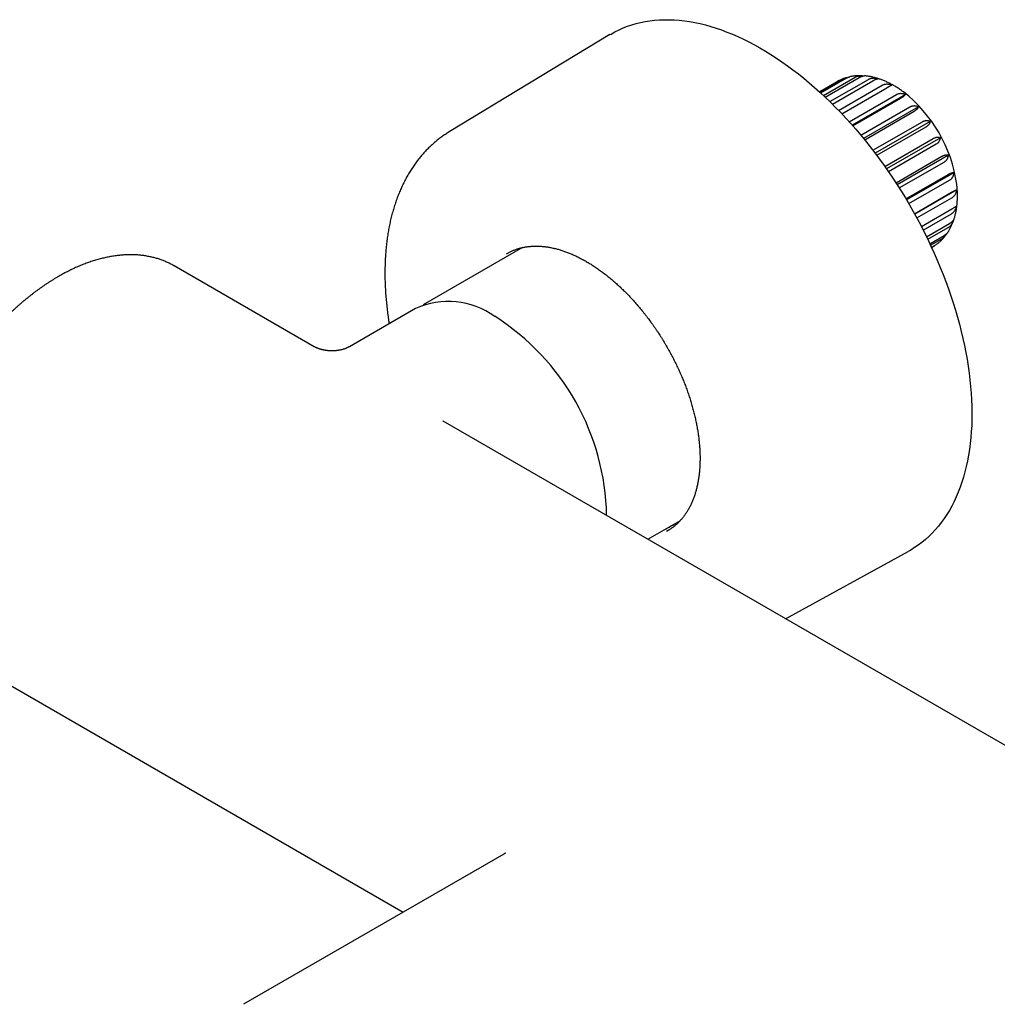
# Model space of a CAD drawing. Header units: millimetres. Extents: x 8 to 892, y 12 to 497.
# Tile 18 of 23: x 624 to 731, y 192 to 300. Entities that reach past the tile are written whole.
import ezdxf

# ---------------------------------------------------------------- set-up
doc = ezdxf.new("R2010")
doc.units = ezdxf.units.MM

msp = doc.modelspace()

# ---------------------------------------------------------------- linework, layer by layer
at = {"color": 7, "linetype": 'Continuous', "lineweight": 30}
for p, q in [((688.31, 298.01), (670.82, 287.43)), ((713.02, 292.88), (711.13, 291.79)), ((711.19, 291.73), (713.71, 293.18)), ((711.28, 291.66), (714.1, 293.29)), ((711.57, 291.38), (715.01, 293.37)), ((711.76, 291.2), (715.46, 293.34)), ((712.27, 290.72), (716.46, 293.14)), ((712.54, 290.44), (716.93, 292.98)), ((713.22, 289.76), (717.98, 292.5)), ((713.57, 289.39), (718.47, 292.22)), ((714.37, 288.52), (719.51, 291.49)), ((720.5, 291.51), (714.7, 288.16)), ((714.77, 288.08), (719.99, 291.1)), ((715.64, 287.06), (720.99, 290.14)), ((721.91, 290.16), (715.93, 286.71)), ((716.06, 286.55), (721.44, 289.66)), ((723.2, 288.56), (717.2, 285.1)), ((716.96, 285.41), (722.35, 288.53)), ((717.37, 284.87), (722.74, 287.97)), ((718.25, 283.66), (723.52, 286.7)), ((724.3, 286.78), (718.44, 283.39)), ((718.65, 283.09), (723.85, 286.1)), ((719.47, 281.87), (724.47, 284.76)), ((725.18, 284.89), (719.6, 281.66)), ((719.82, 281.31), (724.71, 284.13)), ((720.55, 280.12), (725.14, 282.77)), ((725.78, 282.97), (720.63, 280)), ((720.87, 279.6), (725.29, 282.15)), ((726.09, 281.11), (721.51, 278.47)), ((721.48, 278.51), (725.51, 280.84)), ((721.74, 278.04), (725.56, 280.25)), ((722.23, 277.11), (725.56, 279.03)), ((722.43, 276.73), (725.51, 278.5)), ((722.79, 276), (725.29, 277.44)), ((722.93, 275.72), (725.14, 276.99)), ((723.16, 275.23), (724.71, 276.13)), ((723.24, 275.07), (724.47, 275.78)), ((725.1, 276.46), (725.11, 276.49)), ((678.8, 274.82), (667.98, 268.58)), ((723.34, 274.86), (723.85, 275.16)), ((723.35, 274.83), (723.52, 274.93)), ((723.35, 274.83), (723.42, 274.87)), ((656.09, 264.02), (640.86, 272.81)), ((667.14, 268.18), (659.94, 264.02)), ((656.1, 264.02), (656.09, 264.02)), ((659.94, 264.02), (659.95, 264.02)), ((670.14, 255.91), (670.13, 255.92)), ((762.2, 202.77), (670.14, 255.91)), ((692.44, 243.04), (695.98, 245.08)), ((695.36, 244.72), (695.42, 244.73)), ((707.45, 234.37), (720.81, 241.72)), ((616.62, 230.81), (665.79, 202.42)), ((676.76, 208.75), (648.41, 192.38))]:
    msp.add_line(p, q, dxfattribs=at)
at = {"color": 7, "linetype": 'Continuous', "lineweight": 30, "flags": 128}
for points in [[(688.31, 298.01), (688.43, 298.08), (688.86, 298.32), (689.3, 298.54), (689.75, 298.74), (690.21, 298.92), (690.68, 299.08), (691.16, 299.22), (691.65, 299.34), (692.15, 299.44), (692.66, 299.52), (693.17, 299.58), (693.7, 299.62), (694.23, 299.64), (694.77, 299.64), (695.31, 299.62), (695.86, 299.58), (696.42, 299.52), (696.98, 299.43), (697.55, 299.33), (698.13, 299.21), (698.71, 299.07), (699.29, 298.91), (699.87, 298.72), (700.46, 298.52), (701.06, 298.3), (701.65, 298.06), (702.25, 297.8), (702.85, 297.52), (703.45, 297.22), (704.05, 296.91), (704.65, 296.57), (705.25, 296.22), (705.85, 295.85), (706.45, 295.46), (707.05, 295.05), (707.65, 294.63), (708.25, 294.19), (708.84, 293.73), (709.43, 293.26), (710.02, 292.77), (710.6, 292.26), (711.18, 291.74), (711.76, 291.21), (712.33, 290.66), (712.89, 290.09), (713.45, 289.52), (714.01, 288.93), (714.55, 288.32), (715.09, 287.7), (715.63, 287.08), (716.15, 286.44), (716.67, 285.78), (717.18, 285.12), (717.68, 284.45), (718.18, 283.76), (718.66, 283.07), (719.14, 282.37), (719.6, 281.66), (720.05, 280.94), (720.5, 280.22), (720.93, 279.49), (721.35, 278.75), (721.76, 278), (722.16, 277.25), (722.55, 276.5), (722.92, 275.74), (723.28, 274.97), (723.63, 274.21), (723.97, 273.44), (724.29, 272.66), (724.6, 271.89)], [(677.04, 274.12), (677.11, 274.16), (677.26, 274.25)], [(724.6, 271.89), (724.9, 271.11), (725.18, 270.34), (725.45, 269.56), (725.71, 268.78), (725.95, 268.01), (726.17, 267.23), (726.38, 266.46), (726.58, 265.69), (726.76, 264.92), (726.92, 264.16), (727.08, 263.4), (727.21, 262.65), (727.33, 261.9), (727.44, 261.15), (727.52, 260.41), (727.6, 259.68), (727.66, 258.96), (727.7, 258.24), (727.72, 257.53), (727.73, 256.83), (727.73, 256.14), (727.71, 255.45), (727.67, 254.78), (727.62, 254.12), (727.55, 253.47), (727.47, 252.83), (727.37, 252.2), (727.25, 251.59), (727.12, 250.98), (726.98, 250.39), (726.82, 249.82), (726.64, 249.25), (726.45, 248.7), (726.25, 248.17), (726.03, 247.65), (725.79, 247.15), (725.54, 246.66), (725.28, 246.19), (725, 245.73), (724.71, 245.29), (724.4, 244.87), (724.08, 244.46), (723.75, 244.08), (723.41, 243.71), (723.05, 243.35), (722.68, 243.02), (722.3, 242.7), (721.9, 242.41), (721.5, 242.13), (721.08, 241.87), (720.81, 241.72)], [(694.37, 244.15), (694.48, 244.21), (694.61, 244.28), (694.75, 244.36), (694.88, 244.43), (695.02, 244.51), (695.15, 244.58), (695.29, 244.65), (695.42, 244.73)], [(694.7, 244.02), (694.64, 243.99), (694.49, 243.9)]]:
    msp.add_lwpolyline(points, dxfattribs=at)
at = {"color": 7, "linetype": 'Continuous', "lineweight": 30}
for centre, radius, start, end in [((710.71, 279.54), 15.53, 8.0473, 51.9768), ((670.71, 260.26), 8.68, 54.4092, 114.2803), ((661.66, 245.13), 26.3, 1.0867, 57.5657)]:
    msp.add_arc(centre, radius, start, end, dxfattribs=at)
for points, knots in [([(713.99, 293.3), (713.98, 293.3), (713.93, 293.29), (713.82, 293.25), (713.67, 293.19), (713.53, 293.14), (713.39, 293.07), (713.25, 293), (713.13, 292.94), (713.05, 292.9), (713.02, 292.88)], [0, 0, 0, 0, 0.016372, 0.16535, 0.313799, 0.461794, 0.609408, 0.756717, 0.903798, 1, 1, 1, 1]), ([(713.71, 293.18), (713.74, 293.2), (713.8, 293.23), (713.91, 293.28), (714.02, 293.32), (714.14, 293.35), (714.23, 293.36), (714.27, 293.37), (714.27, 293.37)], [0, 0, 0, 0, 0.196673, 0.394954, 0.598212, 0.803129, 0.999771, 1, 1, 1, 1]), ([(714.1, 293.29), (714.13, 293.3), (714.19, 293.34), (714.29, 293.38), (714.37, 293.41), (714.42, 293.42), (714.45, 293.42)], [0, 0, 0, 0, 0.257199, 0.516499, 0.782309, 1, 1, 1, 1]), ([(715.8, 293.54), (715.78, 293.54), (715.7, 293.54), (715.57, 293.54), (715.4, 293.54), (715.23, 293.53), (715.07, 293.52), (714.91, 293.5), (714.75, 293.48), (714.59, 293.46), (714.49, 293.43), (714.45, 293.42)], [0, 0, 0, 0, 0.044372, 0.168099, 0.291009, 0.413111, 0.534423, 0.654969, 0.774778, 0.893887, 1, 1, 1, 1]), ([(715.01, 293.37), (715.04, 293.38), (715.11, 293.42), (715.21, 293.46), (715.33, 293.49), (715.45, 293.52), (715.57, 293.53), (715.69, 293.54), (715.82, 293.54), (715.92, 293.53), (715.97, 293.52), (715.98, 293.52)], [0, 0, 0, 0, 0.119623, 0.240222, 0.36385, 0.488487, 0.60809, 0.728492, 0.851217, 0.974662, 1, 1, 1, 1]), ([(715.46, 293.34), (715.49, 293.36), (715.55, 293.39), (715.64, 293.43), (715.72, 293.47), (715.8, 293.5), (715.88, 293.51), (715.95, 293.52), (716, 293.53), (716.02, 293.52), (716.03, 293.52)], [0, 0, 0, 0, 0.132317, 0.265714, 0.402461, 0.540323, 0.672619, 0.805798, 0.941546, 1, 1, 1, 1]), ([(720.28, 291.77), (720.23, 291.8), (720.13, 291.88), (719.97, 291.99), (719.8, 292.11), (719.62, 292.22), (719.45, 292.33), (719.28, 292.44), (719.1, 292.54), (718.92, 292.63), (718.75, 292.72), (718.57, 292.81), (718.39, 292.89), (718.21, 292.97), (718.03, 293.04), (717.85, 293.11), (717.67, 293.18), (717.5, 293.23), (717.32, 293.29), (717.14, 293.34), (716.96, 293.38), (716.78, 293.42), (716.61, 293.45), (716.43, 293.48), (716.26, 293.5), (716.12, 293.52), (716.05, 293.52), (716.03, 293.52)], [0, 0, 0, 0, 0.034576, 0.076506, 0.118471, 0.160466, 0.202485, 0.244521, 0.286566, 0.328607, 0.370632, 0.412629, 0.454583, 0.49648, 0.538303, 0.580034, 0.621655, 0.663148, 0.704495, 0.745677, 0.786677, 0.827478, 0.868065, 0.908426, 0.948548, 0.988423, 1, 1, 1, 1]), ([(716.46, 293.14), (716.49, 293.15), (716.55, 293.19), (716.66, 293.23), (716.77, 293.26), (716.89, 293.28), (717, 293.29), (717.12, 293.29), (717.25, 293.28), (717.36, 293.26), (717.46, 293.24), (717.52, 293.22), (717.55, 293.21)], [0, 0, 0, 0, 0.104304, 0.20946, 0.317256, 0.425932, 0.530219, 0.635203, 0.742212, 0.849849, 0.924835, 1, 1, 1, 1]), ([(716.93, 292.98), (716.96, 293), (717.03, 293.03), (717.11, 293.08), (717.19, 293.12), (717.27, 293.15), (717.34, 293.18), (717.4, 293.2), (717.45, 293.21), (717.49, 293.21), (717.52, 293.22), (717.54, 293.22), (717.55, 293.21)], [0, 0, 0, 0, 0.104304, 0.20946, 0.317256, 0.425932, 0.530219, 0.635203, 0.742212, 0.849849, 0.924835, 1, 1, 1, 1]), ([(717.98, 292.5), (718, 292.51), (718.04, 292.54), (718.13, 292.57), (718.23, 292.61), (718.32, 292.62), (718.42, 292.64), (718.51, 292.64), (718.63, 292.63), (718.74, 292.62), (718.85, 292.6), (718.94, 292.57), (719, 292.55), (719.02, 292.54)], [0, 0, 0, 0, 0.052111, 0.156838, 0.263309, 0.371543, 0.425947, 0.530232, 0.635212, 0.742219, 0.849853, 0.924837, 1, 1, 1, 1]), ([(718.47, 292.22), (718.48, 292.23), (718.53, 292.26), (718.6, 292.3), (718.68, 292.35), (718.75, 292.38), (718.8, 292.41), (718.85, 292.44), (718.91, 292.47), (718.95, 292.5), (718.98, 292.52), (719.01, 292.53), (719.02, 292.54), (719.02, 292.54)], [0, 0, 0, 0, 0.0521109, 0.1568376, 0.2633087, 0.3715433, 0.425947, 0.5302317, 0.6352123, 0.7422188, 0.8498528, 0.9248373, 1, 1, 1, 1]), ([(719.51, 291.49), (719.55, 291.51), (719.61, 291.54), (719.71, 291.58), (719.81, 291.6), (719.92, 291.62), (720.03, 291.62), (720.14, 291.61), (720.24, 291.59), (720.34, 291.57), (720.43, 291.54), (720.48, 291.52), (720.5, 291.51)], [0, 0, 0, 0, 0.104304, 0.20946, 0.317256, 0.425932, 0.530219, 0.635203, 0.742212, 0.849849, 0.924835, 1, 1, 1, 1]), ([(719.99, 291.1), (720.02, 291.12), (720.08, 291.15), (720.16, 291.2), (720.24, 291.25), (720.31, 291.3), (720.36, 291.35), (720.41, 291.39), (720.45, 291.43), (720.47, 291.46), (720.49, 291.49), (720.5, 291.5), (720.5, 291.51)], [0, 0, 0, 0, 0.104304, 0.20946, 0.317256, 0.425932, 0.530219, 0.635203, 0.742212, 0.849849, 0.924835, 1, 1, 1, 1]), ([(720.99, 290.14), (721.02, 290.16), (721.09, 290.2), (721.18, 290.23), (721.28, 290.26), (721.39, 290.27), (721.49, 290.28), (721.59, 290.27), (721.68, 290.25), (721.77, 290.22), (721.85, 290.19), (721.89, 290.17), (721.91, 290.16)], [0, 0, 0, 0, 0.104304, 0.20946, 0.317256, 0.425932, 0.530219, 0.635203, 0.742212, 0.849849, 0.924835, 1, 1, 1, 1]), ([(721.44, 289.66), (721.47, 289.68), (721.53, 289.71), (721.61, 289.77), (721.68, 289.83), (721.75, 289.88), (721.8, 289.94), (721.84, 289.99), (721.87, 290.04), (721.9, 290.09), (721.91, 290.13), (721.91, 290.15), (721.91, 290.16)], [0, 0, 0, 0, 0.104304, 0.20946, 0.317256, 0.425932, 0.530219, 0.635203, 0.742212, 0.849849, 0.924835, 1, 1, 1, 1]), ([(722.35, 288.53), (722.38, 288.54), (722.44, 288.58), (722.54, 288.61), (722.63, 288.64), (722.73, 288.66), (722.82, 288.66), (722.91, 288.66), (723, 288.64), (723.08, 288.62), (723.14, 288.59), (723.18, 288.57), (723.2, 288.56)], [0, 0, 0, 0, 0.104304, 0.20946, 0.317256, 0.425932, 0.530219, 0.635203, 0.742212, 0.849849, 0.924835, 1, 1, 1, 1]), ([(722.74, 287.97), (722.77, 287.99), (722.83, 288.02), (722.91, 288.08), (722.99, 288.14), (723.05, 288.21), (723.1, 288.27), (723.14, 288.34), (723.17, 288.4), (723.19, 288.46), (723.2, 288.52), (723.2, 288.55), (723.2, 288.56)], [0, 0, 0, 0, 0.104304, 0.20946, 0.317256, 0.425932, 0.530219, 0.635203, 0.742212, 0.849849, 0.924835, 1, 1, 1, 1]), ([(670.83, 287.43), (670.82, 287.43), (670.74, 287.38), (670.59, 287.29), (670.39, 287.15), (670.19, 287.02), (669.99, 286.87), (669.79, 286.73), (669.59, 286.58), (669.4, 286.42), (669.21, 286.26), (669.03, 286.1), (668.84, 285.93), (668.66, 285.76), (668.48, 285.59), (668.31, 285.41), (668.14, 285.23), (667.97, 285.04), (667.8, 284.85), (667.64, 284.65), (667.48, 284.45), (667.32, 284.25), (667.16, 284.04), (667.01, 283.83), (666.87, 283.62), (666.72, 283.4), (666.58, 283.18), (666.44, 282.95), (666.31, 282.72), (666.17, 282.48), (666.05, 282.25), (665.92, 282.01), (665.8, 281.76), (665.68, 281.51), (665.57, 281.26), (665.45, 281.01), (665.35, 280.75), (665.24, 280.48), (665.14, 280.22), (665.04, 279.95), (664.95, 279.68), (664.86, 279.4), (664.77, 279.12), (664.69, 278.84), (664.61, 278.56), (664.54, 278.27), (664.46, 277.98), (664.39, 277.69), (664.33, 277.39), (664.27, 277.09), (664.21, 276.79), (664.16, 276.49), (664.11, 276.18), (664.06, 275.87), (664.02, 275.56), (663.98, 275.25), (663.95, 274.93), (663.92, 274.61), (663.89, 274.29), (663.87, 273.97), (663.85, 273.64), (663.83, 273.31), (663.82, 272.98), (663.81, 272.65), (663.8, 272.32), (663.8, 271.98), (663.81, 271.65), (663.81, 271.31), (663.82, 270.97), (663.84, 270.63), (663.85, 270.28), (663.87, 269.94), (663.9, 269.59), (663.93, 269.24), (663.96, 268.89), (664, 268.54), (664.03, 268.19), (664.08, 267.84), (664.12, 267.48), (664.17, 267.13), (664.22, 266.81), (664.25, 266.6), (664.27, 266.52)], [0, 0, 0, 0, 0.001373, 0.013548, 0.025724, 0.037902, 0.050085, 0.062274, 0.07447, 0.086675, 0.098891, 0.111118, 0.123358, 0.135613, 0.147883, 0.16017, 0.172474, 0.184797, 0.197139, 0.209502, 0.221885, 0.234289, 0.246716, 0.259164, 0.271635, 0.284129, 0.296645, 0.309184, 0.321746, 0.33433, 0.346936, 0.359563, 0.372212, 0.384882, 0.397571, 0.41028, 0.423008, 0.435754, 0.448518, 0.461298, 0.474094, 0.486904, 0.499729, 0.512567, 0.525417, 0.538279, 0.551152, 0.564035, 0.576926, 0.589826, 0.602734, 0.615649, 0.628569, 0.641496, 0.654427, 0.667362, 0.680301, 0.693243, 0.706188, 0.719135, 0.732084, 0.745033, 0.757984, 0.770935, 0.783886, 0.796837, 0.809787, 0.822736, 0.835685, 0.848632, 0.861577, 0.874521, 0.887463, 0.900403, 0.913341, 0.926277, 0.939211, 0.952142, 0.965071, 0.977997, 0.990921, 1, 1, 1, 1]), ([(723.52, 286.7), (723.55, 286.72), (723.62, 286.75), (723.71, 286.79), (723.8, 286.82), (723.89, 286.84), (723.98, 286.85), (724.06, 286.85), (724.14, 286.84), (724.2, 286.82), (724.26, 286.8), (724.29, 286.79), (724.3, 286.78)], [0, 0, 0, 0, 0.104304, 0.20946, 0.317256, 0.425932, 0.530219, 0.635203, 0.742212, 0.849849, 0.924835, 1, 1, 1, 1]), ([(723.85, 286.1), (723.88, 286.12), (723.94, 286.15), (724.02, 286.21), (724.09, 286.28), (724.15, 286.35), (724.2, 286.43), (724.24, 286.5), (724.27, 286.58), (724.29, 286.65), (724.3, 286.72), (724.3, 286.76), (724.3, 286.78)], [0, 0, 0, 0, 0.104304, 0.20946, 0.317256, 0.425932, 0.530219, 0.635203, 0.742212, 0.849849, 0.924835, 1, 1, 1, 1]), ([(724.47, 284.76), (724.5, 284.77), (724.56, 284.81), (724.65, 284.85), (724.74, 284.88), (724.82, 284.91), (724.9, 284.92), (724.97, 284.93), (725.04, 284.92), (725.09, 284.92), (725.14, 284.9), (725.17, 284.89), (725.18, 284.89)], [0, 0, 0, 0, 0.104304, 0.20946, 0.317256, 0.425932, 0.530219, 0.635203, 0.742212, 0.849849, 0.924835, 1, 1, 1, 1]), ([(724.71, 284.13), (724.74, 284.15), (724.8, 284.19), (724.88, 284.25), (724.96, 284.32), (725.02, 284.4), (725.07, 284.48), (725.11, 284.57), (725.14, 284.66), (725.16, 284.74), (725.17, 284.82), (725.18, 284.86), (725.18, 284.89)], [0, 0, 0, 0, 0.104304, 0.20946, 0.317256, 0.425932, 0.530219, 0.635203, 0.742212, 0.849849, 0.924835, 1, 1, 1, 1]), ([(725.14, 282.77), (725.17, 282.79), (725.23, 282.82), (725.32, 282.87), (725.4, 282.91), (725.48, 282.94), (725.55, 282.96), (725.61, 282.97), (725.67, 282.98), (725.72, 282.98), (725.75, 282.98), (725.77, 282.97), (725.78, 282.97)], [0, 0, 0, 0, 0.104304, 0.20946, 0.317256, 0.425932, 0.530219, 0.635203, 0.742212, 0.849849, 0.924835, 1, 1, 1, 1]), ([(725.29, 282.15), (725.32, 282.17), (725.38, 282.21), (725.46, 282.27), (725.54, 282.35), (725.6, 282.43), (725.66, 282.52), (725.7, 282.62), (725.74, 282.72), (725.76, 282.81), (725.77, 282.89), (725.78, 282.94), (725.78, 282.97)], [0, 0, 0, 0, 0.104304, 0.20946, 0.317256, 0.425932, 0.530219, 0.635203, 0.742212, 0.849849, 0.924835, 1, 1, 1, 1]), ([(725.51, 280.84), (725.54, 280.85), (725.6, 280.89), (725.69, 280.94), (725.77, 280.98), (725.84, 281.01), (725.9, 281.04), (725.96, 281.07), (726.01, 281.09), (726.04, 281.1), (726.07, 281.11), (726.08, 281.11), (726.09, 281.11)], [0, 0, 0, 0, 0.104728, 0.209459, 0.317691, 0.425931, 0.530562, 0.635202, 0.74252, 0.849848, 0.924835, 1, 1, 1, 1]), ([(725.56, 280.25), (725.59, 280.27), (725.65, 280.3), (725.73, 280.37), (725.81, 280.45), (725.88, 280.54), (725.94, 280.63), (725.99, 280.73), (726.03, 280.84), (726.06, 280.94), (726.08, 281.03), (726.09, 281.09), (726.09, 281.11)], [0, 0, 0, 0, 0.104728, 0.209459, 0.317691, 0.425931, 0.530562, 0.635202, 0.74252, 0.849848, 0.924835, 1, 1, 1, 1]), ([(725.78, 277.88), (725.79, 277.91), (725.82, 278), (725.86, 278.14), (725.91, 278.32), (725.95, 278.5), (725.99, 278.68), (726.03, 278.86), (726.06, 279.05), (726.09, 279.24), (726.11, 279.43), (726.13, 279.62), (726.14, 279.81), (726.15, 280.01), (726.16, 280.21), (726.16, 280.41), (726.16, 280.61), (726.16, 280.82), (726.15, 281.02), (726.13, 281.23), (726.12, 281.43), (726.1, 281.59), (726.09, 281.69), (726.09, 281.71)], [0, 0, 0, 0, 0.026412, 0.075353, 0.124557, 0.174006, 0.223685, 0.273572, 0.323649, 0.373895, 0.424287, 0.474806, 0.52543, 0.57614, 0.626918, 0.677746, 0.728608, 0.77949, 0.830377, 0.881257, 0.93212, 0.982958, 1, 1, 1, 1]), ([(725.51, 278.5), (725.54, 278.52), (725.6, 278.56), (725.69, 278.63), (725.77, 278.71), (725.84, 278.8), (725.9, 278.9), (725.96, 279), (726.01, 279.11), (726.04, 279.22), (726.07, 279.31), (726.08, 279.37), (726.09, 279.4)], [0, 0, 0, 0, 0.104728, 0.209459, 0.317691, 0.425931, 0.530562, 0.635202, 0.74252, 0.849848, 0.924835, 1, 1, 1, 1]), ([(725.56, 279.03), (725.59, 279.05), (725.65, 279.09), (725.73, 279.14), (725.81, 279.18), (725.88, 279.23), (725.94, 279.27), (725.99, 279.3), (726.03, 279.34), (726.06, 279.36), (726.08, 279.38), (726.09, 279.39), (726.09, 279.4)], [0, 0, 0, 0, 0.104728, 0.209459, 0.317691, 0.425931, 0.530562, 0.635202, 0.74252, 0.849848, 0.924835, 1, 1, 1, 1]), ([(725.11, 276.49), (725.13, 276.51), (725.18, 276.59), (725.26, 276.72), (725.34, 276.86), (725.42, 277.01), (725.49, 277.16), (725.56, 277.32), (725.63, 277.47), (725.69, 277.64), (725.73, 277.75), (725.75, 277.81), (725.75, 277.81)], [0, 0, 0, 0, 0.072124, 0.185178, 0.298711, 0.412964, 0.52795, 0.643676, 0.760141, 0.877339, 0.995256, 1, 1, 1, 1]), ([(725.14, 276.99), (725.17, 277.01), (725.23, 277.05), (725.32, 277.12), (725.4, 277.2), (725.48, 277.29), (725.55, 277.39), (725.61, 277.49), (725.67, 277.61), (725.72, 277.71), (725.75, 277.8), (725.77, 277.85), (725.77, 277.87)], [0, 0, 0, 0, 0.107266, 0.215408, 0.326265, 0.438026, 0.545275, 0.653239, 0.763287, 0.87398, 0.951096, 1, 1, 1, 1]), ([(725.29, 277.44), (725.32, 277.46), (725.38, 277.49), (725.46, 277.55), (725.54, 277.6), (725.6, 277.65), (725.66, 277.7), (725.7, 277.75), (725.74, 277.8), (725.76, 277.84), (725.77, 277.86), (725.78, 277.88), (725.78, 277.88)], [0, 0, 0, 0, 0.109671, 0.220237, 0.33358, 0.447847, 0.557501, 0.667886, 0.780401, 0.893576, 0.972421, 1, 1, 1, 1]), ([(724, 275.26), (724.02, 275.28), (724.08, 275.32), (724.18, 275.41), (724.3, 275.51), (724.41, 275.62), (724.52, 275.73), (724.63, 275.85), (724.73, 275.97), (724.82, 276.07), (724.87, 276.14), (724.89, 276.17)], [0, 0, 0, 0, 0.060349, 0.18264, 0.30521, 0.428122, 0.551436, 0.675208, 0.799496, 0.924352, 1, 1, 1, 1]), ([(724.47, 275.78), (724.5, 275.8), (724.56, 275.84), (724.65, 275.91), (724.74, 275.99), (724.82, 276.08), (724.9, 276.18), (724.97, 276.27), (725, 276.34), (725.02, 276.37)], [0, 0, 0, 0, 0.1453629, 0.2919134, 0.4421433, 0.593599, 0.7389391, 0.885249, 1, 1, 1, 1]), ([(724.71, 276.13), (724.74, 276.15), (724.8, 276.18), (724.88, 276.24), (724.95, 276.29), (725, 276.34), (725.04, 276.38), (725.07, 276.42), (725.09, 276.45), (725.1, 276.46)], [0, 0, 0, 0, 0.1636698, 0.3285506, 0.4971717, 0.6670389, 0.7632749, 0.8597194, 1, 1, 1, 1]), ([(677.25, 274.25), (677.29, 274.26), (677.37, 274.31), (677.51, 274.38), (677.66, 274.45), (677.81, 274.52), (677.97, 274.58), (678.13, 274.64), (678.29, 274.69), (678.45, 274.74), (678.62, 274.78), (678.79, 274.82), (678.95, 274.86), (679.13, 274.89), (679.3, 274.91), (679.47, 274.94), (679.65, 274.95), (679.83, 274.97), (680.01, 274.98), (680.19, 274.98), (680.37, 274.98), (680.56, 274.97), (680.74, 274.96), (680.93, 274.95), (681.12, 274.93), (681.31, 274.91), (681.5, 274.88), (681.7, 274.85), (681.89, 274.81), (682.09, 274.77), (682.28, 274.73), (682.48, 274.68), (682.68, 274.63), (682.88, 274.57), (683.08, 274.51), (683.28, 274.44), (683.48, 274.37), (683.68, 274.29), (683.89, 274.21), (684.09, 274.13), (684.29, 274.04), (684.5, 273.95), (684.7, 273.85), (684.91, 273.75), (685.12, 273.64), (685.32, 273.53), (685.53, 273.42), (685.74, 273.3), (685.94, 273.18), (686.15, 273.06), (686.36, 272.93), (686.56, 272.79), (686.77, 272.66), (686.98, 272.51), (687.18, 272.37), (687.39, 272.22), (687.59, 272.07), (687.8, 271.91), (688, 271.75), (688.2, 271.59), (688.41, 271.42), (688.61, 271.25), (688.81, 271.08), (689.01, 270.9), (689.21, 270.72), (689.41, 270.53), (689.61, 270.34), (689.8, 270.15), (690, 269.96), (690.2, 269.76), (690.39, 269.56), (690.58, 269.36), (690.77, 269.15), (690.96, 268.94), (691.15, 268.73), (691.33, 268.52), (691.52, 268.3), (691.7, 268.08), (691.88, 267.86), (692.06, 267.63), (692.24, 267.4), (692.42, 267.17), (692.59, 266.94), (692.76, 266.71), (692.94, 266.47), (693.1, 266.23), (693.27, 265.99), (693.43, 265.75), (693.6, 265.5), (693.76, 265.26), (693.91, 265.01), (694.07, 264.76), (694.22, 264.51), (694.37, 264.25), (694.52, 264), (694.67, 263.74), (694.81, 263.48), (694.95, 263.22), (695.09, 262.96), (695.22, 262.7), (695.36, 262.44), (695.49, 262.18), (695.61, 261.91), (695.74, 261.65), (695.86, 261.38), (695.98, 261.12), (696.09, 260.85), (696.21, 260.58), (696.32, 260.32), (696.42, 260.05), (696.53, 259.78), (696.63, 259.51), (696.72, 259.24), (696.82, 258.97), (696.91, 258.7), (697, 258.44), (697.08, 258.17), (697.17, 257.9), (697.24, 257.63), (697.32, 257.36), (697.39, 257.1), (697.46, 256.83), (697.53, 256.56), (697.59, 256.3), (697.65, 256.04), (697.7, 255.77), (697.76, 255.51), (697.8, 255.25), (697.85, 254.99), (697.89, 254.73), (697.93, 254.47), (697.96, 254.22), (698, 253.96), (698.02, 253.71), (698.05, 253.46), (698.07, 253.21), (698.09, 252.96), (698.1, 252.71), (698.11, 252.47), (698.12, 252.22), (698.13, 251.98), (698.13, 251.74), (698.12, 251.51), (698.12, 251.27), (698.11, 251.04), (698.09, 250.81), (698.08, 250.58), (698.06, 250.36), (698.03, 250.13), (698.01, 249.91), (697.97, 249.7), (697.94, 249.48), (697.9, 249.27), (697.86, 249.06), (697.82, 248.85), (697.77, 248.65), (697.72, 248.45), (697.67, 248.25), (697.61, 248.06), (697.55, 247.87), (697.49, 247.68), (697.42, 247.49), (697.35, 247.31), (697.27, 247.13), (697.2, 246.96), (697.12, 246.79), (697.04, 246.62), (696.95, 246.46), (696.86, 246.3), (696.77, 246.14), (696.67, 245.98), (696.57, 245.84), (696.47, 245.69), (696.37, 245.55), (696.26, 245.41), (696.15, 245.27), (696.04, 245.14), (695.92, 245.01), (695.8, 244.89), (695.68, 244.77), (695.56, 244.66), (695.43, 244.55), (695.3, 244.44), (695.17, 244.34), (695.03, 244.24), (694.89, 244.14), (694.78, 244.07), (694.72, 244.03), (694.7, 244.02)], [0, 0, 0, 0, 0.003921, 0.00941, 0.014898, 0.020384, 0.025868, 0.031349, 0.036827, 0.042302, 0.047773, 0.053239, 0.058701, 0.064158, 0.06961, 0.075057, 0.0805, 0.085938, 0.091371, 0.0968, 0.102224, 0.107644, 0.11306, 0.118472, 0.123881, 0.129286, 0.134689, 0.140089, 0.145486, 0.150881, 0.156274, 0.161665, 0.167054, 0.172442, 0.177828, 0.183214, 0.188598, 0.193982, 0.199365, 0.204747, 0.210129, 0.215511, 0.220893, 0.226274, 0.231655, 0.237037, 0.242418, 0.247799, 0.253181, 0.258563, 0.263945, 0.269327, 0.27471, 0.280093, 0.285476, 0.29086, 0.296244, 0.301629, 0.307014, 0.312399, 0.317785, 0.323171, 0.328557, 0.333944, 0.339332, 0.344719, 0.350108, 0.355496, 0.360885, 0.366274, 0.371664, 0.377054, 0.382444, 0.387835, 0.393226, 0.398617, 0.404008, 0.4094, 0.414792, 0.420184, 0.425577, 0.43097, 0.436362, 0.441756, 0.447149, 0.452542, 0.457936, 0.463329, 0.468723, 0.474117, 0.479511, 0.484905, 0.490299, 0.495693, 0.501087, 0.506481, 0.511875, 0.517269, 0.522663, 0.528057, 0.533451, 0.538845, 0.544239, 0.549632, 0.555026, 0.560419, 0.565812, 0.571205, 0.576598, 0.58199, 0.587383, 0.592775, 0.598167, 0.603558, 0.608949, 0.61434, 0.619731, 0.625121, 0.630511, 0.635901, 0.64129, 0.646679, 0.652068, 0.657456, 0.662844, 0.668231, 0.673618, 0.679005, 0.684391, 0.689776, 0.695162, 0.700546, 0.705931, 0.711315, 0.716698, 0.722081, 0.727464, 0.732846, 0.738228, 0.74361, 0.748991, 0.754372, 0.759752, 0.765133, 0.770513, 0.775893, 0.781274, 0.786654, 0.792034, 0.797414, 0.802795, 0.808176, 0.813557, 0.818939, 0.824322, 0.829705, 0.83509, 0.840475, 0.845862, 0.851251, 0.856641, 0.862033, 0.867428, 0.872824, 0.878224, 0.883626, 0.889031, 0.89444, 0.899853, 0.905269, 0.910689, 0.916114, 0.921543, 0.926976, 0.932415, 0.937858, 0.943306, 0.948759, 0.954217, 0.95968, 0.965147, 0.970618, 0.976094, 0.981573, 0.987054, 0.992539, 0.998026, 1, 1, 1, 1]), ([(723.42, 274.87), (723.42, 274.87), (723.47, 274.89), (723.52, 274.92), (723.56, 274.95), (723.56, 274.95)], [0, 0, 0, 0, 0.02078, 0.972957, 1, 1, 1, 1]), ([(723.52, 274.93), (723.55, 274.95), (723.62, 274.98), (723.7, 275.05), (723.76, 275.1), (723.78, 275.12)], [0, 0, 0, 0, 0.350821, 0.704509, 1, 1, 1, 1]), ([(723.85, 275.16), (723.88, 275.17), (723.93, 275.21), (723.98, 275.24), (724, 275.26)], [0, 0, 0, 0, 0.55463, 1, 1, 1, 1]), ([(640.86, 272.81), (640.84, 272.83), (640.75, 272.88), (640.6, 272.96), (640.41, 273.06), (640.22, 273.15), (640.03, 273.24), (639.84, 273.32), (639.64, 273.4), (639.44, 273.47), (639.24, 273.54), (639.04, 273.61), (638.83, 273.67), (638.63, 273.72), (638.42, 273.77), (638.2, 273.82), (637.99, 273.86), (637.77, 273.9), (637.55, 273.94), (637.33, 273.96), (637.11, 273.99), (636.88, 274.01), (636.66, 274.02), (636.43, 274.03), (636.19, 274.03), (635.96, 274.03), (635.73, 274.03), (635.49, 274.02), (635.25, 274), (635.01, 273.98), (634.77, 273.96), (634.53, 273.93), (634.29, 273.9), (634.04, 273.86), (633.79, 273.81), (633.55, 273.76), (633.3, 273.71), (633.05, 273.65), (632.8, 273.59), (632.55, 273.52), (632.29, 273.44), (632.04, 273.37), (631.79, 273.28), (631.53, 273.2), (631.28, 273.1), (631.02, 273.01), (630.76, 272.9), (630.51, 272.8), (630.25, 272.69), (629.99, 272.57), (629.73, 272.45), (629.48, 272.32), (629.22, 272.19), (628.96, 272.06), (628.7, 271.92), (628.44, 271.78), (628.19, 271.63), (627.93, 271.48), (627.67, 271.32), (627.41, 271.16), (627.16, 271), (626.9, 270.83), (626.64, 270.65), (626.39, 270.48), (626.13, 270.29), (625.88, 270.11), (625.62, 269.92), (625.37, 269.72), (625.12, 269.53), (624.87, 269.32), (624.61, 269.12), (624.36, 268.91), (624.11, 268.7), (623.87, 268.48), (623.62, 268.26), (623.37, 268.03), (623.13, 267.8), (622.88, 267.57), (622.64, 267.34), (622.4, 267.1), (622.16, 266.85), (621.92, 266.61), (621.68, 266.36), (621.44, 266.1), (621.2, 265.85), (620.97, 265.59), (620.74, 265.33), (620.52, 265.07), (620.31, 264.82), (620.09, 264.57), (619.89, 264.32), (619.69, 264.07), (619.49, 263.82), (619.29, 263.56), (619.1, 263.31), (618.9, 263.05), (618.71, 262.79), (618.52, 262.53), (618.33, 262.26), (618.14, 262), (617.96, 261.73), (617.78, 261.47), (617.6, 261.2), (617.42, 260.93), (617.24, 260.66), (617.07, 260.39), (616.91, 260.13), (616.75, 259.87), (616.61, 259.64), (616.49, 259.44), (616.38, 259.24), (616.3, 259.1), (616.25, 259.02)], [0, 0, 0, 0, 0.004251, 0.013122, 0.022002, 0.030892, 0.039793, 0.048705, 0.057631, 0.066571, 0.075526, 0.084498, 0.093486, 0.102492, 0.111516, 0.12056, 0.129623, 0.138705, 0.147808, 0.156932, 0.166076, 0.17524, 0.184425, 0.19363, 0.202854, 0.212099, 0.221362, 0.230644, 0.239944, 0.249262, 0.258596, 0.267946, 0.277311, 0.286691, 0.296085, 0.305491, 0.31491, 0.32434, 0.333781, 0.343231, 0.352691, 0.362159, 0.371635, 0.381118, 0.390607, 0.400102, 0.409603, 0.419108, 0.428618, 0.438132, 0.44765, 0.45717, 0.466694, 0.47622, 0.485749, 0.49528, 0.504813, 0.514348, 0.523884, 0.533422, 0.542962, 0.552503, 0.562046, 0.57159, 0.581137, 0.590685, 0.600235, 0.609788, 0.619343, 0.6289, 0.63846, 0.648024, 0.657591, 0.667162, 0.676737, 0.686318, 0.695903, 0.705495, 0.715093, 0.724698, 0.734312, 0.743934, 0.753567, 0.763211, 0.772867, 0.782537, 0.792223, 0.80093, 0.810624, 0.819325, 0.828025, 0.836722, 0.845416, 0.854107, 0.862794, 0.871476, 0.880154, 0.888826, 0.89749, 0.906145, 0.914789, 0.923418, 0.932026, 0.940604, 0.949137, 0.957597, 0.965924, 0.973966, 0.981589, 0.986981, 0.992518, 1, 1, 1, 1]), ([(659.95, 264.03), (659.94, 264.02), (659.92, 264.01), (659.89, 263.99), (659.87, 263.98), (659.84, 263.97), (659.81, 263.95), (659.79, 263.94), (659.77, 263.93), (659.75, 263.92), (659.73, 263.91), (659.7, 263.9), (659.68, 263.89), (659.65, 263.88), (659.61, 263.86), (659.57, 263.84), (659.52, 263.82), (659.47, 263.8), (659.4, 263.78), (659.32, 263.75), (659.22, 263.72), (659.12, 263.69), (659.01, 263.67), (658.89, 263.64), (658.8, 263.63), (658.73, 263.61), (658.68, 263.61), (658.64, 263.6), (658.59, 263.6), (658.55, 263.59), (658.5, 263.58), (658.45, 263.58), (658.41, 263.58), (658.38, 263.57), (658.34, 263.57), (658.31, 263.57), (658.28, 263.57), (658.24, 263.57), (658.2, 263.57), (658.15, 263.56), (658.09, 263.56), (658.04, 263.56), (658, 263.56), (657.97, 263.56), (657.95, 263.56), (657.92, 263.57), (657.89, 263.57), (657.85, 263.57), (657.81, 263.57), (657.77, 263.57), (657.73, 263.58), (657.68, 263.58), (657.62, 263.58), (657.56, 263.59), (657.51, 263.6), (657.47, 263.6), (657.42, 263.61), (657.37, 263.62), (657.33, 263.62), (657.28, 263.63), (657.24, 263.64), (657.2, 263.64), (657.16, 263.65), (657.11, 263.66), (657.07, 263.67), (657.02, 263.68), (656.97, 263.69), (656.93, 263.7), (656.89, 263.71), (656.86, 263.72), (656.82, 263.73), (656.79, 263.74), (656.76, 263.75), (656.72, 263.76), (656.7, 263.77), (656.67, 263.78), (656.65, 263.79), (656.63, 263.79), (656.6, 263.8), (656.58, 263.81), (656.56, 263.82), (656.54, 263.82), (656.52, 263.83), (656.5, 263.84), (656.48, 263.85), (656.47, 263.85), (656.45, 263.86), (656.44, 263.86), (656.42, 263.87), (656.4, 263.88), (656.39, 263.88), (656.38, 263.89), (656.37, 263.89), (656.35, 263.9), (656.34, 263.9), (656.32, 263.91), (656.31, 263.91), (656.3, 263.92), (656.29, 263.92), (656.28, 263.93), (656.28, 263.93), (656.27, 263.93), (656.26, 263.94), (656.25, 263.94), (656.23, 263.95), (656.22, 263.96), (656.21, 263.96), (656.2, 263.97), (656.19, 263.97), (656.18, 263.97), (656.17, 263.98), (656.16, 263.99), (656.15, 263.99), (656.14, 264), (656.13, 264), (656.12, 264), (656.12, 264.01), (656.11, 264.01), (656.11, 264.01), (656.1, 264.01), (656.1, 264.02), (656.1, 264.02), (656.09, 264.02), (656.09, 264.02), (656.09, 264.02)], [0, 0, 0, 0, 0.009152, 0.018454, 0.027033, 0.03597, 0.044389, 0.051382, 0.056597, 0.062946, 0.070401, 0.077377, 0.083144, 0.088114, 0.102286, 0.114546, 0.124468, 0.139113, 0.151889, 0.174982, 0.197009, 0.218805, 0.243384, 0.266818, 0.288381, 0.299586, 0.308832, 0.3157, 0.32412, 0.333888, 0.342596, 0.351054, 0.35849, 0.365914, 0.371991, 0.377108, 0.383263, 0.390645, 0.398129, 0.407483, 0.417651, 0.42937, 0.435963, 0.441404, 0.44569, 0.449443, 0.455251, 0.462598, 0.470486, 0.478302, 0.486312, 0.494687, 0.506537, 0.518084, 0.52744, 0.53567, 0.545836, 0.555268, 0.563522, 0.572994, 0.582406, 0.590263, 0.598029, 0.607921, 0.618278, 0.628435, 0.638805, 0.647999, 0.65683, 0.665232, 0.673166, 0.680905, 0.689349, 0.697835, 0.705268, 0.709953, 0.715946, 0.72393, 0.730454, 0.735172, 0.740435, 0.746819, 0.754854, 0.760643, 0.764968, 0.769094, 0.773963, 0.779587, 0.785983, 0.792144, 0.796965, 0.800539, 0.804505, 0.808946, 0.814278, 0.820668, 0.826571, 0.831066, 0.834444, 0.837742, 0.841051, 0.844688, 0.849516, 0.855547, 0.861716, 0.869554, 0.875925, 0.8809, 0.885774, 0.891362, 0.899024, 0.908506, 0.918204, 0.925932, 0.931655, 0.938045, 0.944485, 0.951428, 0.959617, 0.969024, 0.978559, 0.988095, 0.997387, 1, 1, 1, 1]), ([(656.09, 264.02), (656.09, 264.02), (656.09, 264.02), (656.09, 264.02), (656.1, 264.02), (656.1, 264.02)], [0, 0, 0, 0, 0.251793, 0.591721, 1, 1, 1, 1]), ([(670.13, 255.92), (670.14, 255.91), (670.14, 255.91), (670.15, 255.9), (670.16, 255.9)], [0, 0, 0, 0, 0.547525, 1, 1, 1, 1]), ([(676.95, 208.86), (676.95, 208.86), (676.95, 208.86), (676.95, 208.86), (676.95, 208.86), (676.95, 208.86), (676.94, 208.85), (676.93, 208.85), (676.92, 208.84), (676.9, 208.83), (676.88, 208.82), (676.86, 208.81), (676.85, 208.8), (676.83, 208.79), (676.8, 208.77), (676.77, 208.76), (676.76, 208.75)], [0, 0, 0, 0, 0.004323, 0.110838, 0.199969, 0.285182, 0.366548, 0.442721, 0.519714, 0.598405, 0.682216, 0.750343, 0.791635, 0.842853, 0.912244, 1, 1, 1, 1])]:
    msp.add_open_spline(points, degree=3, knots=knots, dxfattribs=at)

doc.saveas('drawing.dxf')
